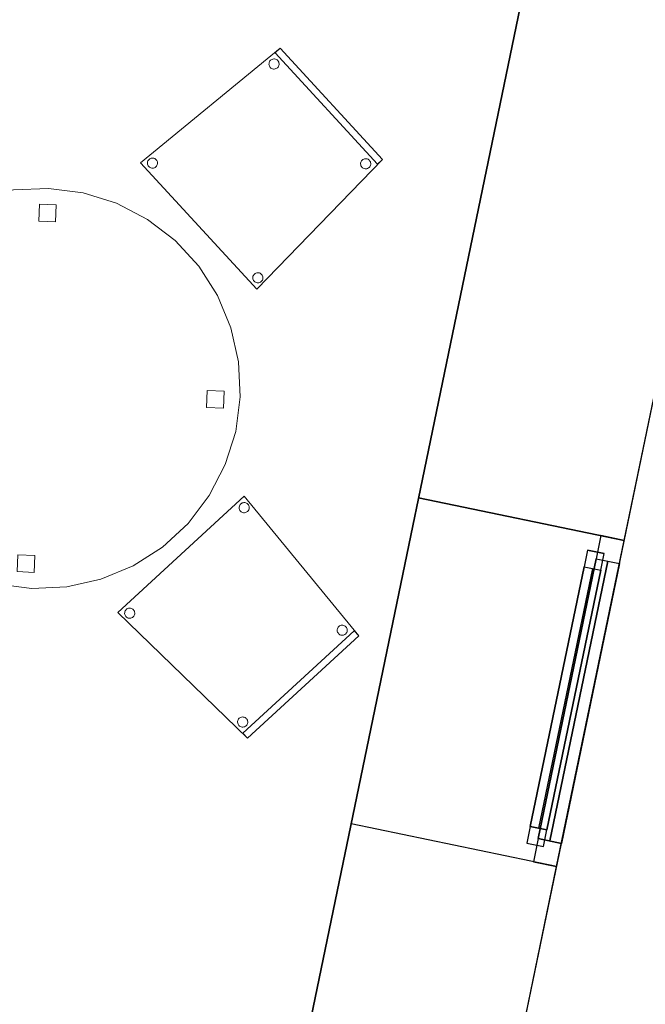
# Model space of a CAD drawing. Header units: metres. Extents: x 397.7 to 427.5, y 12.7 to 28.4.
# Tile 121 of 135: x 423.4 to 425.2, y 15.6 to 18.5. Entities that reach past the tile are written whole.
import ezdxf

# ---------------------------------------------------------------- set-up
doc = ezdxf.new("R2010")
doc.units = ezdxf.units.M
doc.layers.add('01_CARPINTERIA', color=5, linetype='Continuous', lineweight=25, true_color=0x0000ff)
doc.layers.add('01_SUELOS', color=7, linetype='Continuous', lineweight=25, true_color=0x007f00)
for name, color, linetype, lineweight in [('02_MOBILIARIO', 7, 'Continuous', 18), ('A-DETL-____-MBND', 7, 'Continuous', 18), ('A-GENM-____-OTLN', 7, 'Continuous', 18), ('A-WALL-____-MCUT', 7, 'Continuous', 25), ('A-WALL-____-OTLN', 7, 'Continuous', 25)]:
    doc.layers.add(name, color=color, linetype=linetype, lineweight=lineweight)

# ---------------------------------------------------------------- blocks, each defined once
blk = doc.blocks.new('Forma directa - LONDR55-XX_ZZ-ARQ-CAA-M3D-Londres55-156255-06_PCI_P3')
at = {"layer": '01_CARPINTERIA', "color": 161, "true_color": 0xaaaaff}
for p, q in [((0.1, 0.1), (0.05, 0.1)), ((0.05, 0.1), (0.05, 0.05)), ((0.1, 0.1), (0.05, 0.1)), ((0.05, 0.1), (0.05, 0.05)), ((0.1, 0.05), (0.1, 0.1)), ((0.1, 0.1), (0.1, 0.05)), ((0.1, 0.1), (0.8835, 0.1)), ((0.8835, 0.1), (0.1, 0.1)), ((0.1, 0.1), (0.1, 0.05)), ((0.1, 0.05), (0.1, 0.1)), ((0.8835, 0.1), (0.8835, 0.05)), ((0.8835, 0.1), (0.8835, 0.05)), ((0.9335, 0.1), (0.8835, 0.1)), ((0.8835, 0.1), (0.8835, 0.05)), ((0.9335, 0.1), (0.8835, 0.1)), ((0.8835, 0.1), (0.8835, 0.05)), ((0.9335, 0.05), (0.9335, 0.1)), ((0.9335, 0.1), (0.9335, 0.05)), ((0.07, 0.07), (0, 0.07)), ((0, 0.07), (0, 0)), ((0.07, 0.07), (0, 0.07)), ((0, 0.07), (0, 0)), ((0.07, 0), (0.07, 0.07)), ((0.07, 0.07), (0.07, 0)), ((0.07, 0.07), (0.9135, 0.07)), ((0.9135, 0.07), (0.07, 0.07)), ((0.07, 0.07), (0.07, 0)), ((0.07, 0), (0.07, 0.07)), ((0.8835, 0.075), (0.1, 0.075)), ((0.8835, 0.075), (0.1, 0.075)), ((0.9135, 0.07), (0.9135, 0)), ((0.9135, 0.07), (0.9135, 0)), ((0.9835, 0.07), (0.9135, 0.07)), ((0.9135, 0.07), (0.9135, 0)), ((0.9835, 0.07), (0.9135, 0.07)), ((0.9135, 0.07), (0.9135, 0)), ((0.9835, 0), (0.9835, 0.07)), ((0.9835, 0.07), (0.9835, 0)), ((0.05, 0.05), (0.1, 0.05)), ((0.05, 0.05), (0.1, 0.05)), ((0.9135, 0.035), (0.07, 0.035)), ((0.07, 0.035), (0.9135, 0.035)), ((0.1, 0.05), (0.8835, 0.05)), ((0.8835, 0.05), (0.1, 0.05)), ((0.8835, 0.05), (0.9335, 0.05)), ((0.8835, 0.05), (0.9335, 0.05)), ((0, 0), (0.07, 0)), ((0.07, 0), (0.9135, 0)), ((0.9135, 0), (0.07, 0)), ((0.9135, 0), (0.9835, 0)), ((0, 0), (0.07, 0)), ((0.9135, 0), (0.9835, 0))]:
    blk.add_line(p, q, dxfattribs=at)
blk = doc.blocks.new('Forma directa - Finestra P3-156310-06_PCI_P3')
at = {"xscale": 1.00000002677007, "yscale": 1.00000002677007, "zscale": 1.00000002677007}
blk.add_blockref('Forma directa - LONDR55-XX_ZZ-ARQ-CAA-M3D-Londres55-156255-06_PCI_P3', (0, 0), dxfattribs=at)
blk = doc.blocks.new('Family - Taula D120_P3-156368-06_PCI_P3')
at = {"layer": 'A-DETL-____-MBND', "color": 253, "true_color": 0xaaaaaa}
for p, q in [((0.4117, 1.1542), (0.5122, 1.1767)), ((0.5122, 1.1767), (0.4117, 1.1542)), ((0.5122, 1.1767), (0.6152, 1.1814)), ((0.6152, 1.1814), (0.5122, 1.1767)), ((0.6152, 1.1814), (0.7174, 1.1682)), ((0.7174, 1.1682), (0.6152, 1.1814)), ((0.7174, 1.1682), (0.8157, 1.1374)), ((0.8157, 1.1374), (0.7174, 1.1682)), ((0.3165, 1.1145), (0.4117, 1.1542)), ((0.4117, 1.1542), (0.3165, 1.1145)), ((0.5862, 1.085), (0.5882, 1.1349)), ((0.5882, 1.1349), (0.5862, 1.085)), ((0.5882, 1.1349), (0.6382, 1.1329)), ((0.6382, 1.1329), (0.5882, 1.1349)), ((0.8157, 1.1374), (0.9072, 1.09)), ((0.9072, 1.09), (0.8157, 1.1374)), ((0.2298, 1.0589), (0.3165, 1.1145)), ((0.3165, 1.1145), (0.2298, 1.0589)), ((0.6382, 1.1329), (0.6361, 1.0829)), ((0.6361, 1.0829), (0.6382, 1.1329)), ((0.6361, 1.0829), (0.5862, 1.085)), ((0.5862, 1.085), (0.6361, 1.0829)), ((0.9072, 1.09), (0.9891, 1.0275)), ((0.9891, 1.0275), (0.9072, 1.09)), ((0.1539, 0.9891), (0.2298, 1.0589)), ((0.2298, 1.0589), (0.1539, 0.9891)), ((0.9891, 1.0275), (1.0589, 0.9517)), ((1.0589, 0.9517), (0.9891, 1.0275)), ((0.0914, 0.9072), (0.1539, 0.9891)), ((0.1539, 0.9891), (0.0914, 0.9072)), ((1.0589, 0.9517), (1.1145, 0.8649)), ((1.1145, 0.8649), (1.0589, 0.9517)), ((0.044, 0.8157), (0.0914, 0.9072)), ((0.0914, 0.9072), (0.044, 0.8157)), ((1.1145, 0.8649), (1.1542, 0.7697)), ((1.1542, 0.7697), (1.1145, 0.8649)), ((0.0132, 0.7174), (0.044, 0.8157)), ((0.044, 0.8157), (0.0132, 0.7174)), ((1.1542, 0.7697), (1.1767, 0.6692)), ((1.1767, 0.6692), (1.1542, 0.7697)), ((0, 0.6152), (0.0132, 0.7174)), ((0.0132, 0.7174), (0, 0.6152)), ((1.1767, 0.6692), (1.1814, 0.5662)), ((1.1814, 0.5662), (1.1767, 0.6692)), ((0.0047, 0.5122), (0, 0.6152)), ((0, 0.6152), (0.0047, 0.5122)), ((0.0461, 0.5774), (0.0482, 0.6273)), ((0.0482, 0.6273), (0.0461, 0.5774)), ((0.0482, 0.6273), (0.0982, 0.6252)), ((0.0982, 0.6252), (0.0482, 0.6273)), ((0.0982, 0.6252), (0.0961, 0.5753)), ((0.0961, 0.5753), (0.0982, 0.6252)), ((1.082, 0.5344), (1.0841, 0.5844)), ((1.0841, 0.5844), (1.082, 0.5344)), ((1.0841, 0.5844), (1.134, 0.5823)), ((1.134, 0.5823), (1.0841, 0.5844)), ((1.134, 0.5823), (1.132, 0.5324)), ((1.132, 0.5324), (1.134, 0.5823)), ((0.0961, 0.5753), (0.0461, 0.5774)), ((0.0461, 0.5774), (0.0961, 0.5753)), ((1.1814, 0.5662), (1.1682, 0.464)), ((1.1682, 0.464), (1.1814, 0.5662)), ((1.132, 0.5324), (1.082, 0.5344)), ((1.082, 0.5344), (1.132, 0.5324)), ((0.0273, 0.4117), (0.0047, 0.5122)), ((0.0047, 0.5122), (0.0273, 0.4117)), ((1.1682, 0.464), (1.1374, 0.3657)), ((1.1374, 0.3657), (1.1682, 0.464)), ((0.0669, 0.3165), (0.0273, 0.4117)), ((0.0273, 0.4117), (0.0669, 0.3165)), ((1.1374, 0.3657), (1.09, 0.2742)), ((1.09, 0.2742), (1.1374, 0.3657)), ((0.1225, 0.2298), (0.0669, 0.3165)), ((0.0669, 0.3165), (0.1225, 0.2298)), ((1.09, 0.2742), (1.0275, 0.1923)), ((1.0275, 0.1923), (1.09, 0.2742)), ((0.1923, 0.1539), (0.1225, 0.2298)), ((0.1225, 0.2298), (0.1923, 0.1539)), ((1.0275, 0.1923), (0.9517, 0.1225)), ((0.9517, 0.1225), (1.0275, 0.1923)), ((0.2742, 0.0914), (0.1923, 0.1539)), ((0.1923, 0.1539), (0.2742, 0.0914)), ((0.9517, 0.1225), (0.8649, 0.0669)), ((0.8649, 0.0669), (0.9517, 0.1225)), ((0.3657, 0.044), (0.2742, 0.0914)), ((0.2742, 0.0914), (0.3657, 0.044)), ((0.5227, 0.0498), (0.5247, 0.0997)), ((0.5247, 0.0997), (0.5227, 0.0498)), ((0.5247, 0.0997), (0.5747, 0.0976)), ((0.5747, 0.0976), (0.5247, 0.0997)), ((0.5747, 0.0976), (0.5726, 0.0477)), ((0.5726, 0.0477), (0.5747, 0.0976)), ((0.8649, 0.0669), (0.7697, 0.0273)), ((0.7697, 0.0273), (0.8649, 0.0669)), ((0.464, 0.0132), (0.3657, 0.044)), ((0.3657, 0.044), (0.464, 0.0132)), ((0.5726, 0.0477), (0.5227, 0.0498)), ((0.5227, 0.0498), (0.5726, 0.0477)), ((0.5662, 0), (0.464, 0.0132)), ((0.464, 0.0132), (0.5662, 0)), ((0.6692, 0.0047), (0.5662, 0)), ((0.5662, 0), (0.6692, 0.0047)), ((0.7697, 0.0273), (0.6692, 0.0047)), ((0.6692, 0.0047), (0.7697, 0.0273))]:
    blk.add_line(p, q, dxfattribs=at)
blk = doc.blocks.new('Family - Paviment P3-156431-06_PCI_P3')
at = {"layer": '01_SUELOS', "color": 9, "true_color": 0xaad4aa}
for p, q in [((25.4182, 0), (28.518, 14.9576)), ((28.518, 14.9576), (25.4182, 0))]:
    blk.add_line(p, q, dxfattribs=at)
blk = doc.blocks.new('Family - Cadira confident_P3-156454-06_PCI_P3')
at = {"layer": 'A-DETL-____-MBND', "color": 253, "true_color": 0xaaaaaa}
for p, q in [((0, 0.3713), (0.3725, 0.7146)), ((0.3725, 0.7146), (0, 0.3713)), ((0.3725, 0.7146), (0.7113, 0.3026)), ((0.7113, 0.3026), (0.3725, 0.7146)), ((0.3582, 0.6803), (0.3583, 0.6829)), ((0.3583, 0.6829), (0.3582, 0.6803)), ((0.3585, 0.6778), (0.3582, 0.6803)), ((0.3582, 0.6803), (0.3585, 0.6778)), ((0.3583, 0.6829), (0.3588, 0.6855)), ((0.3588, 0.6855), (0.3583, 0.6829)), ((0.3593, 0.6753), (0.3585, 0.6778)), ((0.3585, 0.6778), (0.3593, 0.6753)), ((0.3588, 0.6855), (0.3598, 0.6879)), ((0.3598, 0.6879), (0.3588, 0.6855)), ((0.3605, 0.673), (0.3593, 0.6753)), ((0.3593, 0.6753), (0.3605, 0.673)), ((0.3598, 0.6879), (0.3612, 0.6901)), ((0.3612, 0.6901), (0.3598, 0.6879)), ((0.3621, 0.6709), (0.3605, 0.673)), ((0.3605, 0.673), (0.3621, 0.6709)), ((0.3612, 0.6901), (0.363, 0.692)), ((0.363, 0.692), (0.3612, 0.6901)), ((0.364, 0.6691), (0.3621, 0.6709)), ((0.3621, 0.6709), (0.364, 0.6691)), ((0.363, 0.692), (0.365, 0.6936)), ((0.365, 0.6936), (0.363, 0.692)), ((0.3662, 0.6678), (0.364, 0.6691)), ((0.364, 0.6691), (0.3662, 0.6678)), ((0.365, 0.6936), (0.3673, 0.6948)), ((0.3673, 0.6948), (0.365, 0.6936)), ((0.3673, 0.6948), (0.3698, 0.6956)), ((0.3698, 0.6956), (0.3673, 0.6948)), ((0.3698, 0.6956), (0.3724, 0.6959)), ((0.3724, 0.6959), (0.3698, 0.6956)), ((0.3724, 0.6959), (0.375, 0.6958)), ((0.375, 0.6958), (0.3724, 0.6959)), ((0.375, 0.6958), (0.3776, 0.6953)), ((0.3776, 0.6953), (0.375, 0.6958)), ((0.3776, 0.6953), (0.38, 0.6943)), ((0.38, 0.6943), (0.3776, 0.6953)), ((0.38, 0.6943), (0.3822, 0.6929)), ((0.3822, 0.6929), (0.38, 0.6943)), ((0.3832, 0.67), (0.3811, 0.6684)), ((0.3811, 0.6684), (0.3832, 0.67)), ((0.3822, 0.6929), (0.3841, 0.6911)), ((0.3841, 0.6911), (0.3822, 0.6929)), ((0.385, 0.672), (0.3832, 0.67)), ((0.3832, 0.67), (0.385, 0.672)), ((0.3841, 0.6911), (0.3857, 0.6891)), ((0.3857, 0.6891), (0.3841, 0.6911)), ((0.3864, 0.6742), (0.385, 0.672)), ((0.385, 0.672), (0.3864, 0.6742)), ((0.3857, 0.6891), (0.3869, 0.6868)), ((0.3869, 0.6868), (0.3857, 0.6891)), ((0.3873, 0.6766), (0.3864, 0.6742)), ((0.3864, 0.6742), (0.3873, 0.6766)), ((0.3869, 0.6868), (0.3877, 0.6843)), ((0.3877, 0.6843), (0.3869, 0.6868)), ((0.3879, 0.6791), (0.3873, 0.6766)), ((0.3873, 0.6766), (0.3879, 0.6791)), ((0.3877, 0.6843), (0.388, 0.6817)), ((0.388, 0.6817), (0.3877, 0.6843)), ((0.388, 0.6817), (0.3879, 0.6791)), ((0.3879, 0.6791), (0.388, 0.6817)), ((0.3686, 0.6668), (0.3662, 0.6678)), ((0.3662, 0.6678), (0.3686, 0.6668)), ((0.3712, 0.6662), (0.3686, 0.6668)), ((0.3686, 0.6668), (0.3712, 0.6662)), ((0.3738, 0.6661), (0.3712, 0.6662)), ((0.3712, 0.6662), (0.3738, 0.6661)), ((0.3764, 0.6664), (0.3738, 0.6661)), ((0.3738, 0.6661), (0.3764, 0.6664)), ((0.3788, 0.6672), (0.3764, 0.6664)), ((0.3764, 0.6664), (0.3788, 0.6672)), ((0.3811, 0.6684), (0.3788, 0.6672)), ((0.3788, 0.6672), (0.3811, 0.6684)), ((0.0216, 0.3762), (0.023, 0.3784)), ((0.023, 0.3784), (0.0216, 0.3762)), ((0.023, 0.3784), (0.0247, 0.3803)), ((0.0247, 0.3803), (0.023, 0.3784)), ((0.0247, 0.3803), (0.0268, 0.3819)), ((0.0268, 0.3819), (0.0247, 0.3803)), ((0.0268, 0.3819), (0.0291, 0.3831)), ((0.0291, 0.3831), (0.0268, 0.3819)), ((0.0291, 0.3831), (0.0316, 0.3839)), ((0.0316, 0.3839), (0.0291, 0.3831)), ((0.0316, 0.3839), (0.0341, 0.3842)), ((0.0341, 0.3842), (0.0316, 0.3839)), ((0.0341, 0.3842), (0.0367, 0.3841)), ((0.0367, 0.3841), (0.0341, 0.3842)), ((0.0367, 0.3841), (0.0393, 0.3836)), ((0.0393, 0.3836), (0.0367, 0.3841)), ((0.0393, 0.3836), (0.0417, 0.3826)), ((0.0417, 0.3826), (0.0393, 0.3836)), ((0.0417, 0.3826), (0.0439, 0.3812)), ((0.0439, 0.3812), (0.0417, 0.3826)), ((0.0439, 0.3812), (0.0458, 0.3794)), ((0.0458, 0.3794), (0.0439, 0.3812)), ((0.0458, 0.3794), (0.0474, 0.3773)), ((0.0474, 0.3773), (0.0458, 0.3794)), ((0.383, 0), (0, 0.3713)), ((0, 0.3713), (0.383, 0)), ((0.0199, 0.3686), (0.02, 0.3712)), ((0.02, 0.3712), (0.0199, 0.3686)), ((0.0202, 0.366), (0.0199, 0.3686)), ((0.0199, 0.3686), (0.0202, 0.366)), ((0.02, 0.3712), (0.0206, 0.3738)), ((0.0206, 0.3738), (0.02, 0.3712)), ((0.021, 0.3635), (0.0202, 0.366)), ((0.0202, 0.366), (0.021, 0.3635)), ((0.0206, 0.3738), (0.0216, 0.3762)), ((0.0216, 0.3762), (0.0206, 0.3738)), ((0.0222, 0.3612), (0.021, 0.3635)), ((0.021, 0.3635), (0.0222, 0.3612)), ((0.0238, 0.3592), (0.0222, 0.3612)), ((0.0222, 0.3612), (0.0238, 0.3592)), ((0.0258, 0.3574), (0.0238, 0.3592)), ((0.0238, 0.3592), (0.0258, 0.3574)), ((0.028, 0.356), (0.0258, 0.3574)), ((0.0258, 0.3574), (0.028, 0.356)), ((0.0304, 0.355), (0.028, 0.356)), ((0.028, 0.356), (0.0304, 0.355)), ((0.0329, 0.3545), (0.0304, 0.355)), ((0.0304, 0.355), (0.0329, 0.3545)), ((0.0355, 0.3544), (0.0329, 0.3545)), ((0.0329, 0.3545), (0.0355, 0.3544)), ((0.0381, 0.3547), (0.0355, 0.3544)), ((0.0355, 0.3544), (0.0381, 0.3547)), ((0.0406, 0.3555), (0.0381, 0.3547)), ((0.0381, 0.3547), (0.0406, 0.3555)), ((0.0429, 0.3567), (0.0406, 0.3555)), ((0.0406, 0.3555), (0.0429, 0.3567)), ((0.0449, 0.3583), (0.0429, 0.3567)), ((0.0429, 0.3567), (0.0449, 0.3583)), ((0.0467, 0.3602), (0.0449, 0.3583)), ((0.0449, 0.3583), (0.0467, 0.3602)), ((0.0481, 0.3624), (0.0467, 0.3602)), ((0.0467, 0.3602), (0.0481, 0.3624)), ((0.0474, 0.3773), (0.0486, 0.375)), ((0.0486, 0.375), (0.0474, 0.3773)), ((0.0491, 0.3648), (0.0481, 0.3624)), ((0.0481, 0.3624), (0.0491, 0.3648)), ((0.0486, 0.375), (0.0494, 0.3726)), ((0.0494, 0.3726), (0.0486, 0.375)), ((0.0496, 0.3674), (0.0491, 0.3648)), ((0.0491, 0.3648), (0.0496, 0.3674)), ((0.0494, 0.3726), (0.0497, 0.37)), ((0.0497, 0.37), (0.0494, 0.3726)), ((0.0497, 0.37), (0.0496, 0.3674)), ((0.0496, 0.3674), (0.0497, 0.37)), ((0.6477, 0.3184), (0.6478, 0.321)), ((0.6478, 0.321), (0.6477, 0.3184)), ((0.6478, 0.321), (0.6484, 0.3235)), ((0.6484, 0.3235), (0.6478, 0.321)), ((0.6484, 0.3235), (0.6494, 0.3259)), ((0.6494, 0.3259), (0.6484, 0.3235)), ((0.6494, 0.3259), (0.6508, 0.3281)), ((0.6508, 0.3281), (0.6494, 0.3259)), ((0.6508, 0.3281), (0.6525, 0.33)), ((0.6525, 0.33), (0.6508, 0.3281)), ((0.6525, 0.33), (0.6546, 0.3316)), ((0.6546, 0.3316), (0.6525, 0.33)), ((0.6546, 0.3316), (0.6569, 0.3328)), ((0.6569, 0.3328), (0.6546, 0.3316)), ((0.6569, 0.3328), (0.6594, 0.3336)), ((0.6594, 0.3336), (0.6569, 0.3328)), ((0.6594, 0.3336), (0.662, 0.334)), ((0.662, 0.334), (0.6594, 0.3336)), ((0.662, 0.334), (0.6646, 0.3339)), ((0.6646, 0.3339), (0.662, 0.334)), ((0.6646, 0.3339), (0.6671, 0.3333)), ((0.6671, 0.3333), (0.6646, 0.3339)), ((0.6671, 0.3333), (0.6695, 0.3323)), ((0.6695, 0.3323), (0.6671, 0.3333)), ((0.6695, 0.3323), (0.6717, 0.3309)), ((0.6717, 0.3309), (0.6695, 0.3323)), ((0.6717, 0.3309), (0.6736, 0.3292)), ((0.6736, 0.3292), (0.6717, 0.3309)), ((0.6736, 0.3292), (0.6752, 0.3271)), ((0.6752, 0.3271), (0.6736, 0.3292)), ((0.6752, 0.3271), (0.6764, 0.3248)), ((0.6764, 0.3248), (0.6752, 0.3271)), ((0.6764, 0.3248), (0.6772, 0.3223)), ((0.6772, 0.3223), (0.6764, 0.3248)), ((0.6772, 0.3223), (0.6776, 0.3197)), ((0.6776, 0.3197), (0.6772, 0.3223)), ((0.3694, 0.0147), (0.6978, 0.3173)), ((0.6978, 0.3173), (0.3694, 0.0147)), ((0.7113, 0.3026), (0.383, 0)), ((0.383, 0), (0.7113, 0.3026)), ((0.7113, 0.3026), (0.383, 0)), ((0.383, 0), (0.7113, 0.3026)), ((0.6481, 0.3158), (0.6477, 0.3184)), ((0.6477, 0.3184), (0.6481, 0.3158)), ((0.6489, 0.3133), (0.6481, 0.3158)), ((0.6481, 0.3158), (0.6489, 0.3133)), ((0.6501, 0.311), (0.6489, 0.3133)), ((0.6489, 0.3133), (0.6501, 0.311)), ((0.6517, 0.3089), (0.6501, 0.311)), ((0.6501, 0.311), (0.6517, 0.3089)), ((0.6536, 0.3072), (0.6517, 0.3089)), ((0.6517, 0.3089), (0.6536, 0.3072)), ((0.6558, 0.3058), (0.6536, 0.3072)), ((0.6536, 0.3072), (0.6558, 0.3058)), ((0.6582, 0.3048), (0.6558, 0.3058)), ((0.6558, 0.3058), (0.6582, 0.3048)), ((0.6607, 0.3042), (0.6582, 0.3048)), ((0.6582, 0.3048), (0.6607, 0.3042)), ((0.6633, 0.3041), (0.6607, 0.3042)), ((0.6607, 0.3042), (0.6633, 0.3041)), ((0.6659, 0.3045), (0.6633, 0.3041)), ((0.6633, 0.3041), (0.6659, 0.3045)), ((0.6684, 0.3053), (0.6659, 0.3045)), ((0.6659, 0.3045), (0.6684, 0.3053)), ((0.6707, 0.3065), (0.6684, 0.3053)), ((0.6684, 0.3053), (0.6707, 0.3065)), ((0.6728, 0.3081), (0.6707, 0.3065)), ((0.6707, 0.3065), (0.6728, 0.3081)), ((0.6745, 0.31), (0.6728, 0.3081)), ((0.6728, 0.3081), (0.6745, 0.31)), ((0.6759, 0.3122), (0.6745, 0.31)), ((0.6745, 0.31), (0.6759, 0.3122)), ((0.6769, 0.3146), (0.6759, 0.3122)), ((0.6759, 0.3122), (0.6769, 0.3146)), ((0.6775, 0.3171), (0.6769, 0.3146)), ((0.6769, 0.3146), (0.6775, 0.3171)), ((0.6776, 0.3197), (0.6775, 0.3171)), ((0.6775, 0.3171), (0.6776, 0.3197)), ((0.6978, 0.3173), (0.7113, 0.3026)), ((0.7113, 0.3026), (0.6978, 0.3173)), ((0.3566, 0.0571), (0.3584, 0.059)), ((0.3584, 0.059), (0.3566, 0.0571)), ((0.3584, 0.059), (0.3605, 0.0606)), ((0.3605, 0.0606), (0.3584, 0.059)), ((0.3605, 0.0606), (0.3628, 0.0618)), ((0.3628, 0.0618), (0.3605, 0.0606)), ((0.3628, 0.0618), (0.3652, 0.0626)), ((0.3652, 0.0626), (0.3628, 0.0618)), ((0.3652, 0.0626), (0.3678, 0.0629)), ((0.3678, 0.0629), (0.3652, 0.0626)), ((0.3678, 0.0629), (0.3704, 0.0628)), ((0.3704, 0.0628), (0.3678, 0.0629)), ((0.3704, 0.0628), (0.373, 0.0622)), ((0.373, 0.0622), (0.3704, 0.0628)), ((0.373, 0.0622), (0.3754, 0.0612)), ((0.3754, 0.0612), (0.373, 0.0622)), ((0.3754, 0.0612), (0.3776, 0.0599)), ((0.3776, 0.0599), (0.3754, 0.0612)), ((0.3776, 0.0599), (0.3795, 0.0581)), ((0.3795, 0.0581), (0.3776, 0.0599)), ((0.3536, 0.0473), (0.3537, 0.0499)), ((0.3537, 0.0499), (0.3536, 0.0473)), ((0.3539, 0.0447), (0.3536, 0.0473)), ((0.3536, 0.0473), (0.3539, 0.0447)), ((0.3537, 0.0499), (0.3542, 0.0524)), ((0.3542, 0.0524), (0.3537, 0.0499)), ((0.3547, 0.0422), (0.3539, 0.0447)), ((0.3539, 0.0447), (0.3547, 0.0422)), ((0.3542, 0.0524), (0.3552, 0.0549)), ((0.3552, 0.0549), (0.3542, 0.0524)), ((0.3559, 0.0399), (0.3547, 0.0422)), ((0.3547, 0.0422), (0.3559, 0.0399)), ((0.3552, 0.0549), (0.3566, 0.0571)), ((0.3566, 0.0571), (0.3552, 0.0549)), ((0.3575, 0.0379), (0.3559, 0.0399)), ((0.3559, 0.0399), (0.3575, 0.0379)), ((0.3594, 0.0361), (0.3575, 0.0379)), ((0.3575, 0.0379), (0.3594, 0.0361)), ((0.3616, 0.0347), (0.3594, 0.0361)), ((0.3594, 0.0361), (0.3616, 0.0347)), ((0.364, 0.0337), (0.3616, 0.0347)), ((0.3616, 0.0347), (0.364, 0.0337)), ((0.3666, 0.0332), (0.364, 0.0337)), ((0.364, 0.0337), (0.3666, 0.0332)), ((0.3692, 0.0331), (0.3666, 0.0332)), ((0.3666, 0.0332), (0.3692, 0.0331)), ((0.3718, 0.0334), (0.3692, 0.0331)), ((0.3692, 0.0331), (0.3718, 0.0334)), ((0.3743, 0.0342), (0.3718, 0.0334)), ((0.3718, 0.0334), (0.3743, 0.0342)), ((0.3766, 0.0354), (0.3743, 0.0342)), ((0.3743, 0.0342), (0.3766, 0.0354)), ((0.3786, 0.037), (0.3766, 0.0354)), ((0.3766, 0.0354), (0.3786, 0.037)), ((0.3804, 0.0389), (0.3786, 0.037)), ((0.3786, 0.037), (0.3804, 0.0389)), ((0.3795, 0.0581), (0.3811, 0.056)), ((0.3811, 0.056), (0.3795, 0.0581)), ((0.3818, 0.0411), (0.3804, 0.0389)), ((0.3804, 0.0389), (0.3818, 0.0411)), ((0.3811, 0.056), (0.3823, 0.0537)), ((0.3823, 0.0537), (0.3811, 0.056)), ((0.3828, 0.0435), (0.3818, 0.0411)), ((0.3818, 0.0411), (0.3828, 0.0435)), ((0.3823, 0.0537), (0.3831, 0.0512)), ((0.3831, 0.0512), (0.3823, 0.0537)), ((0.3833, 0.0461), (0.3828, 0.0435)), ((0.3828, 0.0435), (0.3833, 0.0461)), ((0.3831, 0.0512), (0.3834, 0.0487)), ((0.3834, 0.0487), (0.3831, 0.0512)), ((0.3834, 0.0487), (0.3833, 0.0461)), ((0.3833, 0.0461), (0.3834, 0.0487)), ((0.383, 0), (0.3694, 0.0147)), ((0.3694, 0.0147), (0.383, 0))]:
    blk.add_line(p, q, dxfattribs=at)
blk = doc.blocks.new('Family - Façana sur-est P3-156497-06_PCI_P3')
at = {"layer": 'A-WALL-____-MCUT', "color": 253, "true_color": 0xaaaaaa}
for p, q in [((3.234, 0.62), (2.6852, 0.62)), ((3.234, 0), (3.234, 0.62)), ((4.2175, 0.62), (4.2175, 0)), ((5.8617, 0.62), (4.2175, 0.62)), ((2.6852, 0), (3.234, 0)), ((4.2175, 0), (5.8617, 0))]:
    blk.add_line(p, q, dxfattribs=at)
at = {"layer": 'A-WALL-____-OTLN', "color": 253, "true_color": 0xaaaaaa}
for p, q in [((15.5861, 0.62), (-0.1285, 0.62)), ((3.234, 0), (3.234, 0.62)), ((4.2175, 0.62), (3.234, 0.62)), ((4.2175, 0), (4.2175, 0.62)), ((0, 0), (15.7146, 0)), ((3.234, 0), (4.2175, 0))]:
    blk.add_line(p, q, dxfattribs=at)
at = {"layer": 'A-WALL-____-OTLN', "color": 253, "lineweight": 18, "true_color": 0xaaaaaa}
blk.add_line((0, 0), (15.7146, 0), dxfattribs=at)
blk = doc.blocks.new('Family - Vano finestra P3-156507-06_PCI_P3')
at = {"layer": 'A-GENM-____-OTLN', "color": 253, "true_color": 0xaaaaaa}
for p, q in [((424.5394, 17.0962), (424.3398, 16.1331)), ((424.3398, 16.1331), (424.5394, 17.0962)), ((425.1465, 16.9703), (424.5394, 17.0962)), ((424.5394, 17.0962), (425.1465, 16.9703)), ((424.9469, 16.0073), (425.1465, 16.9703)), ((425.1465, 16.9703), (424.9469, 16.0073)), ((424.3398, 16.1331), (424.9469, 16.0073)), ((424.3398, 16.1331), (424.9469, 16.0073))]:
    blk.add_line(p, q, dxfattribs=at)
blk = doc.blocks.new('Family - Cadira confident_P3-156669-06_PCI_P3')
at = {"layer": 'A-DETL-____-MBND', "color": 253, "true_color": 0xaaaaaa}
for p, q in [((0, 0.3729), (0.4124, 0.7113)), ((0.4124, 0.7113), (0, 0.3729)), ((0.3977, 0.6977), (0.4124, 0.7113)), ((0.4124, 0.7113), (0.3977, 0.6977)), ((0.4124, 0.7113), (0.7146, 0.3826)), ((0.7146, 0.3826), (0.4124, 0.7113)), ((0.4124, 0.7113), (0.7146, 0.3826)), ((0.7146, 0.3826), (0.4124, 0.7113)), ((0.3792, 0.6666), (0.3797, 0.6691)), ((0.3797, 0.6691), (0.3792, 0.6666)), ((0.3797, 0.6691), (0.3807, 0.6715)), ((0.3807, 0.6715), (0.3797, 0.6691)), ((0.3807, 0.6715), (0.3821, 0.6737)), ((0.3821, 0.6737), (0.3807, 0.6715)), ((0.3821, 0.6737), (0.3839, 0.6756)), ((0.3839, 0.6756), (0.3821, 0.6737)), ((0.3839, 0.6756), (0.3859, 0.6772)), ((0.3859, 0.6772), (0.3839, 0.6756)), ((0.3859, 0.6772), (0.3882, 0.6784)), ((0.3882, 0.6784), (0.3859, 0.6772)), ((0.3882, 0.6784), (0.3907, 0.6792)), ((0.3907, 0.6792), (0.3882, 0.6784)), ((0.3907, 0.6792), (0.3933, 0.6796)), ((0.3933, 0.6796), (0.3907, 0.6792)), ((0.3933, 0.6796), (0.3959, 0.6795)), ((0.3959, 0.6795), (0.3933, 0.6796)), ((0.3959, 0.6795), (0.3984, 0.6789)), ((0.3984, 0.6789), (0.3959, 0.6795)), ((0.6999, 0.369), (0.3977, 0.6977)), ((0.3977, 0.6977), (0.6999, 0.369)), ((0.3984, 0.6789), (0.4009, 0.6779)), ((0.4009, 0.6779), (0.3984, 0.6789)), ((0.4009, 0.6779), (0.4031, 0.6765)), ((0.4031, 0.6765), (0.4009, 0.6779)), ((0.4031, 0.6765), (0.405, 0.6748)), ((0.405, 0.6748), (0.4031, 0.6765)), ((0.405, 0.6748), (0.4066, 0.6727)), ((0.4066, 0.6727), (0.405, 0.6748)), ((0.4066, 0.6727), (0.4078, 0.6704)), ((0.4078, 0.6704), (0.4066, 0.6727)), ((0.4078, 0.6704), (0.4086, 0.6679)), ((0.4086, 0.6679), (0.4078, 0.6704)), ((0.3791, 0.664), (0.3792, 0.6666)), ((0.3792, 0.6666), (0.3791, 0.664)), ((0.3794, 0.6614), (0.3791, 0.664)), ((0.3791, 0.664), (0.3794, 0.6614)), ((0.3802, 0.6589), (0.3794, 0.6614)), ((0.3794, 0.6614), (0.3802, 0.6589)), ((0.3814, 0.6566), (0.3802, 0.6589)), ((0.3802, 0.6589), (0.3814, 0.6566)), ((0.383, 0.6545), (0.3814, 0.6566)), ((0.3814, 0.6566), (0.383, 0.6545)), ((0.3849, 0.6528), (0.383, 0.6545)), ((0.383, 0.6545), (0.3849, 0.6528)), ((0.3871, 0.6514), (0.3849, 0.6528)), ((0.3849, 0.6528), (0.3871, 0.6514)), ((0.3895, 0.6504), (0.3871, 0.6514)), ((0.3871, 0.6514), (0.3895, 0.6504)), ((0.3921, 0.6498), (0.3895, 0.6504)), ((0.3895, 0.6504), (0.3921, 0.6498)), ((0.3947, 0.6497), (0.3921, 0.6498)), ((0.3921, 0.6498), (0.3947, 0.6497)), ((0.3973, 0.6501), (0.3947, 0.6497)), ((0.3947, 0.6497), (0.3973, 0.6501)), ((0.3997, 0.6509), (0.3973, 0.6501)), ((0.3973, 0.6501), (0.3997, 0.6509)), ((0.402, 0.6521), (0.3997, 0.6509)), ((0.3997, 0.6509), (0.402, 0.6521)), ((0.4041, 0.6537), (0.402, 0.6521)), ((0.402, 0.6521), (0.4041, 0.6537)), ((0.4059, 0.6556), (0.4041, 0.6537)), ((0.4041, 0.6537), (0.4059, 0.6556)), ((0.4073, 0.6578), (0.4059, 0.6556)), ((0.4059, 0.6556), (0.4073, 0.6578)), ((0.4082, 0.6602), (0.4073, 0.6578)), ((0.4073, 0.6578), (0.4082, 0.6602)), ((0.4088, 0.6627), (0.4082, 0.6602)), ((0.4082, 0.6602), (0.4088, 0.6627)), ((0.4086, 0.6679), (0.4089, 0.6653)), ((0.4089, 0.6653), (0.4086, 0.6679)), ((0.4089, 0.6653), (0.4088, 0.6627)), ((0.4088, 0.6627), (0.4089, 0.6653)), ((0.0206, 0.3765), (0.0216, 0.3789)), ((0.0216, 0.3789), (0.0206, 0.3765)), ((0.0216, 0.3789), (0.023, 0.3811)), ((0.023, 0.3811), (0.0216, 0.3789)), ((0.023, 0.3811), (0.0248, 0.383)), ((0.0248, 0.383), (0.023, 0.3811)), ((0.0248, 0.383), (0.0268, 0.3846)), ((0.0268, 0.3846), (0.0248, 0.383)), ((0.0268, 0.3846), (0.0291, 0.3858)), ((0.0291, 0.3858), (0.0268, 0.3846)), ((0.0291, 0.3858), (0.0316, 0.3866)), ((0.0316, 0.3866), (0.0291, 0.3858)), ((0.0316, 0.3866), (0.0342, 0.387)), ((0.0342, 0.387), (0.0316, 0.3866)), ((0.0342, 0.387), (0.0368, 0.3868)), ((0.0368, 0.3868), (0.0342, 0.387)), ((0.0368, 0.3868), (0.0393, 0.3863)), ((0.0393, 0.3863), (0.0368, 0.3868)), ((0.0393, 0.3863), (0.0417, 0.3853)), ((0.0417, 0.3853), (0.0393, 0.3863)), ((0.0417, 0.3853), (0.0439, 0.3839)), ((0.0439, 0.3839), (0.0417, 0.3853)), ((0.0439, 0.3839), (0.0459, 0.3821)), ((0.0459, 0.3821), (0.0439, 0.3839)), ((0.0459, 0.3821), (0.0475, 0.3801)), ((0.0475, 0.3801), (0.0459, 0.3821)), ((0.0475, 0.3801), (0.0487, 0.3778)), ((0.0487, 0.3778), (0.0475, 0.3801)), ((0.7146, 0.3826), (0.3428, 0)), ((0.3428, 0), (0.7146, 0.3826)), ((0.6514, 0.377), (0.6528, 0.3792)), ((0.6528, 0.3792), (0.6514, 0.377)), ((0.6528, 0.3792), (0.6546, 0.3812)), ((0.6546, 0.3812), (0.6528, 0.3792)), ((0.6546, 0.3812), (0.6567, 0.3828)), ((0.6567, 0.3828), (0.6546, 0.3812)), ((0.6567, 0.3828), (0.659, 0.384)), ((0.659, 0.384), (0.6567, 0.3828)), ((0.659, 0.384), (0.6614, 0.3848)), ((0.6614, 0.3848), (0.659, 0.384)), ((0.6614, 0.3848), (0.664, 0.3851)), ((0.664, 0.3851), (0.6614, 0.3848)), ((0.664, 0.3851), (0.6666, 0.385)), ((0.6666, 0.385), (0.664, 0.3851)), ((0.6666, 0.385), (0.6692, 0.3844)), ((0.6692, 0.3844), (0.6666, 0.385)), ((0.6692, 0.3844), (0.6716, 0.3834)), ((0.6716, 0.3834), (0.6692, 0.3844)), ((0.6716, 0.3834), (0.6738, 0.382)), ((0.6738, 0.382), (0.6716, 0.3834)), ((0.6738, 0.382), (0.6757, 0.3803)), ((0.6757, 0.3803), (0.6738, 0.382)), ((0.6757, 0.3803), (0.6773, 0.3782)), ((0.6773, 0.3782), (0.6757, 0.3803)), ((0.6773, 0.3782), (0.6785, 0.3759)), ((0.6785, 0.3759), (0.6773, 0.3782)), ((0.7146, 0.3826), (0.6999, 0.369)), ((0.6999, 0.369), (0.7146, 0.3826)), ((0.3428, 0), (0, 0.3729)), ((0, 0.3729), (0.3428, 0)), ((0.0199, 0.3713), (0.0201, 0.3739)), ((0.0201, 0.3739), (0.0199, 0.3713)), ((0.0203, 0.3688), (0.0199, 0.3713)), ((0.0199, 0.3713), (0.0203, 0.3688)), ((0.0201, 0.3739), (0.0206, 0.3765)), ((0.0206, 0.3765), (0.0201, 0.3739)), ((0.0211, 0.3663), (0.0203, 0.3688)), ((0.0203, 0.3688), (0.0211, 0.3663)), ((0.0223, 0.364), (0.0211, 0.3663)), ((0.0211, 0.3663), (0.0223, 0.364)), ((0.0239, 0.3619), (0.0223, 0.364)), ((0.0223, 0.364), (0.0239, 0.3619)), ((0.0258, 0.3602), (0.0239, 0.3619)), ((0.0239, 0.3619), (0.0258, 0.3602)), ((0.028, 0.3588), (0.0258, 0.3602)), ((0.0258, 0.3602), (0.028, 0.3588)), ((0.0304, 0.3578), (0.028, 0.3588)), ((0.028, 0.3588), (0.0304, 0.3578)), ((0.033, 0.3572), (0.0304, 0.3578)), ((0.0304, 0.3578), (0.033, 0.3572)), ((0.0356, 0.3571), (0.033, 0.3572)), ((0.033, 0.3572), (0.0356, 0.3571)), ((0.0381, 0.3575), (0.0356, 0.3571)), ((0.0356, 0.3571), (0.0381, 0.3575)), ((0.0406, 0.3582), (0.0381, 0.3575)), ((0.0381, 0.3575), (0.0406, 0.3582)), ((0.0429, 0.3594), (0.0406, 0.3582)), ((0.0406, 0.3582), (0.0429, 0.3594)), ((0.045, 0.361), (0.0429, 0.3594)), ((0.0429, 0.3594), (0.045, 0.361)), ((0.0467, 0.363), (0.045, 0.361)), ((0.045, 0.361), (0.0467, 0.363)), ((0.0481, 0.3652), (0.0467, 0.363)), ((0.0467, 0.363), (0.0481, 0.3652)), ((0.0491, 0.3676), (0.0481, 0.3652)), ((0.0481, 0.3652), (0.0491, 0.3676)), ((0.0487, 0.3778), (0.0494, 0.3753)), ((0.0494, 0.3753), (0.0487, 0.3778)), ((0.0497, 0.3701), (0.0491, 0.3676)), ((0.0491, 0.3676), (0.0497, 0.3701)), ((0.0494, 0.3753), (0.0498, 0.3727)), ((0.0498, 0.3727), (0.0494, 0.3753)), ((0.0498, 0.3727), (0.0497, 0.3701)), ((0.0497, 0.3701), (0.0498, 0.3727)), ((0.6498, 0.3695), (0.6499, 0.3721)), ((0.6499, 0.3721), (0.6498, 0.3695)), ((0.6501, 0.3669), (0.6498, 0.3695)), ((0.6498, 0.3695), (0.6501, 0.3669)), ((0.6499, 0.3721), (0.6504, 0.3746)), ((0.6504, 0.3746), (0.6499, 0.3721)), ((0.6509, 0.3644), (0.6501, 0.3669)), ((0.6501, 0.3669), (0.6509, 0.3644)), ((0.6504, 0.3746), (0.6514, 0.377)), ((0.6514, 0.377), (0.6504, 0.3746)), ((0.6521, 0.3621), (0.6509, 0.3644)), ((0.6509, 0.3644), (0.6521, 0.3621)), ((0.6537, 0.3601), (0.6521, 0.3621)), ((0.6521, 0.3621), (0.6537, 0.3601)), ((0.6556, 0.3583), (0.6537, 0.3601)), ((0.6537, 0.3601), (0.6556, 0.3583)), ((0.6578, 0.3569), (0.6556, 0.3583)), ((0.6556, 0.3583), (0.6578, 0.3569)), ((0.6602, 0.3559), (0.6578, 0.3569)), ((0.6578, 0.3569), (0.6602, 0.3559)), ((0.6628, 0.3554), (0.6602, 0.3559)), ((0.6602, 0.3559), (0.6628, 0.3554)), ((0.6654, 0.3553), (0.6628, 0.3554)), ((0.6628, 0.3554), (0.6654, 0.3553)), ((0.668, 0.3556), (0.6654, 0.3553)), ((0.6654, 0.3553), (0.668, 0.3556)), ((0.6705, 0.3564), (0.668, 0.3556)), ((0.668, 0.3556), (0.6705, 0.3564)), ((0.6728, 0.3576), (0.6705, 0.3564)), ((0.6705, 0.3564), (0.6728, 0.3576)), ((0.6748, 0.3592), (0.6728, 0.3576)), ((0.6728, 0.3576), (0.6748, 0.3592)), ((0.6766, 0.3611), (0.6748, 0.3592)), ((0.6748, 0.3592), (0.6766, 0.3611)), ((0.678, 0.3633), (0.6766, 0.3611)), ((0.6766, 0.3611), (0.678, 0.3633)), ((0.679, 0.3657), (0.678, 0.3633)), ((0.678, 0.3633), (0.679, 0.3657)), ((0.6785, 0.3759), (0.6793, 0.3734)), ((0.6793, 0.3734), (0.6785, 0.3759)), ((0.6795, 0.3683), (0.679, 0.3657)), ((0.679, 0.3657), (0.6795, 0.3683)), ((0.6793, 0.3734), (0.6796, 0.3709)), ((0.6796, 0.3709), (0.6793, 0.3734)), ((0.6796, 0.3709), (0.6795, 0.3683)), ((0.6795, 0.3683), (0.6796, 0.3709)), ((0.3313, 0.0327), (0.3314, 0.0353)), ((0.3314, 0.0353), (0.3313, 0.0327)), ((0.3316, 0.0301), (0.3313, 0.0327)), ((0.3313, 0.0327), (0.3316, 0.0301)), ((0.3314, 0.0353), (0.3319, 0.0379)), ((0.3319, 0.0379), (0.3314, 0.0353)), ((0.3324, 0.0276), (0.3316, 0.0301)), ((0.3316, 0.0301), (0.3324, 0.0276)), ((0.3319, 0.0379), (0.3329, 0.0403)), ((0.3329, 0.0403), (0.3319, 0.0379)), ((0.3329, 0.0403), (0.3343, 0.0425)), ((0.3343, 0.0425), (0.3329, 0.0403)), ((0.3343, 0.0425), (0.3361, 0.0444)), ((0.3361, 0.0444), (0.3343, 0.0425)), ((0.3361, 0.0444), (0.3381, 0.046)), ((0.3381, 0.046), (0.3361, 0.0444)), ((0.3381, 0.046), (0.3405, 0.0472)), ((0.3405, 0.0472), (0.3381, 0.046)), ((0.3405, 0.0472), (0.3429, 0.048)), ((0.3429, 0.048), (0.3405, 0.0472)), ((0.3429, 0.048), (0.3455, 0.0483)), ((0.3455, 0.0483), (0.3429, 0.048)), ((0.3455, 0.0483), (0.3481, 0.0482)), ((0.3481, 0.0482), (0.3455, 0.0483)), ((0.3481, 0.0482), (0.3507, 0.0477)), ((0.3507, 0.0477), (0.3481, 0.0482)), ((0.3507, 0.0477), (0.3531, 0.0467)), ((0.3531, 0.0467), (0.3507, 0.0477)), ((0.3531, 0.0467), (0.3553, 0.0453)), ((0.3553, 0.0453), (0.3531, 0.0467)), ((0.3553, 0.0453), (0.3572, 0.0435)), ((0.3572, 0.0435), (0.3553, 0.0453)), ((0.3572, 0.0435), (0.3588, 0.0414)), ((0.3588, 0.0414), (0.3572, 0.0435)), ((0.3588, 0.0414), (0.36, 0.0391)), ((0.36, 0.0391), (0.3588, 0.0414)), ((0.36, 0.0391), (0.3608, 0.0367)), ((0.3608, 0.0367), (0.36, 0.0391)), ((0.361, 0.0315), (0.3605, 0.0289)), ((0.3605, 0.0289), (0.361, 0.0315)), ((0.3608, 0.0367), (0.3611, 0.0341)), ((0.3611, 0.0341), (0.3608, 0.0367)), ((0.3611, 0.0341), (0.361, 0.0315)), ((0.361, 0.0315), (0.3611, 0.0341)), ((0.3336, 0.0253), (0.3324, 0.0276)), ((0.3324, 0.0276), (0.3336, 0.0253)), ((0.3352, 0.0233), (0.3336, 0.0253)), ((0.3336, 0.0253), (0.3352, 0.0233)), ((0.3371, 0.0215), (0.3352, 0.0233)), ((0.3352, 0.0233), (0.3371, 0.0215)), ((0.3393, 0.0201), (0.3371, 0.0215)), ((0.3371, 0.0215), (0.3393, 0.0201)), ((0.3417, 0.0191), (0.3393, 0.0201)), ((0.3393, 0.0201), (0.3417, 0.0191)), ((0.3443, 0.0186), (0.3417, 0.0191)), ((0.3417, 0.0191), (0.3443, 0.0186)), ((0.3469, 0.0185), (0.3443, 0.0186)), ((0.3443, 0.0186), (0.3469, 0.0185)), ((0.3495, 0.0188), (0.3469, 0.0185)), ((0.3469, 0.0185), (0.3495, 0.0188)), ((0.3519, 0.0196), (0.3495, 0.0188)), ((0.3495, 0.0188), (0.3519, 0.0196)), ((0.3543, 0.0208), (0.3519, 0.0196)), ((0.3519, 0.0196), (0.3543, 0.0208)), ((0.3563, 0.0224), (0.3543, 0.0208)), ((0.3543, 0.0208), (0.3563, 0.0224)), ((0.3581, 0.0243), (0.3563, 0.0224)), ((0.3563, 0.0224), (0.3581, 0.0243)), ((0.3595, 0.0265), (0.3581, 0.0243)), ((0.3581, 0.0243), (0.3595, 0.0265)), ((0.3605, 0.0289), (0.3595, 0.0265)), ((0.3595, 0.0265), (0.3605, 0.0289))]:
    blk.add_line(p, q, dxfattribs=at)
blk = doc.blocks.new('LONDR55-XX_ZZ-ARQ-CAA-M3D-Londres55_ifc-1-06_PCI_P3')
at = {"layer": '01_CARPINTERIA', "color": 253, "lineweight": 18, "true_color": 0xaaaaaa, "rotation": 78.2917914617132}
blk.add_blockref('Forma directa - Finestra P3-156310-06_PCI_P3', (424.9469, 16.0073), dxfattribs=at)
at = {"layer": '01_SUELOS', "color": 253, "lineweight": 18, "true_color": 0xaaaaaa}
blk.add_blockref('Family - Paviment P3-156431-06_PCI_P3', (398.2952, 13.1106), dxfattribs=at)
at = {"layer": '02_MOBILIARIO', "color": 253, "lineweight": 18, "true_color": 0xaaaaaa}
for name, p in [('Family - Cadira confident_P3-156669-06_PCI_P3', (423.7183, 17.7124)), ('Family - Taula D120_P3-156368-06_PCI_P3', (422.831, 16.8284)), ('Family - Cadira confident_P3-156454-06_PCI_P3', (423.6512, 16.3861))]:
    blk.add_blockref(name, p, dxfattribs=at)
at = {"layer": 'A-GENM-____-OTLN', "color": 253, "lineweight": 18, "true_color": 0xaaaaaa}
blk.add_blockref('Family - Vano finestra P3-156507-06_PCI_P3', (0, 0), dxfattribs=at)
at = {"layer": 'A-WALL-____-OTLN', "color": 253, "lineweight": 18, "true_color": 0xaaaaaa, "rotation": 78.29179146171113}
blk.add_blockref('Family - Façana sur-est P3-156497-06_PCI_P3', (424.2907, 12.8406), dxfattribs=at)

msp = doc.modelspace()

# ---------------------------------------------------------------- block references
at = {"lineweight": 5}
msp.add_blockref('LONDR55-XX_ZZ-ARQ-CAA-M3D-Londres55_ifc-1-06_PCI_P3', (0, 0), dxfattribs=at)

doc.saveas('drawing.dxf')
